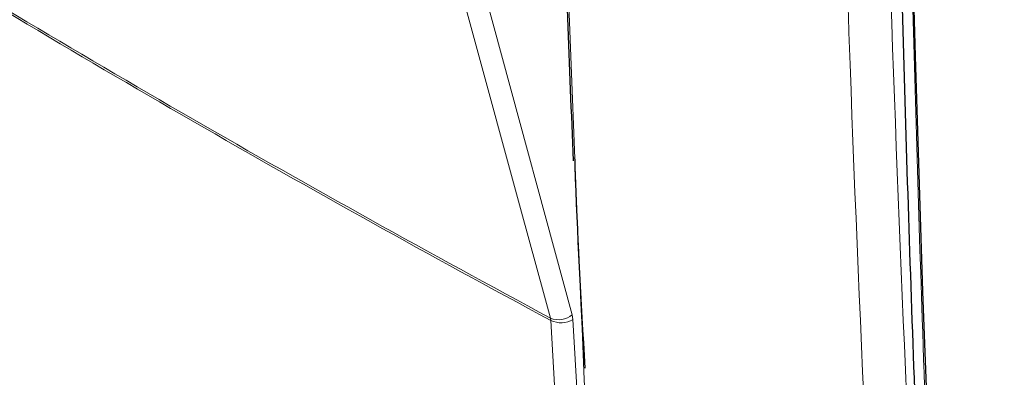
# Paper-space layout 'Blatt2' of a CAD drawing. Header units: millimetres. Extents: x 5 to 418, y 2 to 292.
# Tile 8 of 59: x 98 to 123, y 147 to 156. Entities that reach past the tile are written whole.
import ezdxf

# ---------------------------------------------------------------- set-up
doc = ezdxf.new("R2010")
doc.units = ezdxf.units.MM

psp = doc.layouts.new('Blatt2')

# ---------------------------------------------------------------- linework, layer by layer
at = {"color": 7, "linetype": 'Continuous', "lineweight": 18}
for p, q in [((111.207, 148.774), (111.197, 148.833)), ((111.757, 148.797), (111.738, 148.915)), ((111.757, 148.797), (112.537, 135.067))]:
    psp.add_line(p, q, dxfattribs=at)
at = {"color": 7, "linetype": 'Continuous', "lineweight": 25, "flags": 128}
psp.add_lwpolyline([(121.875, 120.417), (121.537, 126.196), (121.229, 131.993), (120.951, 137.81), (120.702, 143.645), (120.483, 149.499), (120.294, 155.372), (120.134, 161.262), (120.004, 167.171)], dxfattribs=at)
at = {"color": 7, "linetype": 'Continuous', "lineweight": 18, "flags": 128}
for points in [[(111.197, 148.833), (111.048, 149.381), (110.451, 151.572), (108.065, 160.337), (107.257, 163.306)], [(107.798, 163.387), (109.763, 156.17), (111.738, 148.915)], [(111.987, 135.044), (111.951, 135.676), (111.807, 138.204), (111.207, 148.774)]]:
    psp.add_lwpolyline(points, dxfattribs=at)
at = {"color": 7, "linetype": 'Continuous', "lineweight": 18}
for centre, radius, start, end in [((269.456, 443.414), 334.4, 238.25156, 241.75381), ((269.459, 443.344), 334.388, 238.25137, 241.754), ((111.403, 149.303), 0.513, 246.3296, 310.8196), ((111.46, 149.305), 0.589, 244.5161, 300.2409)]:
    psp.add_arc(centre, radius, start, end, dxfattribs=at)
at = {"color": 7, "linetype": 'Continuous', "lineweight": 25}
for points, knots in [([(111.171, 170.728), (111.176, 170.471), (111.251, 166.842), (111.439, 160.846), (111.666, 155.135), (111.76, 152.756)], [0, 0, 0, 0, 0.042529, 0.601197, 1, 1, 1, 1]), ([(119.709, 167.564), (119.745, 165.757), (119.841, 160.819), (120.061, 152.824), (120.396, 143.435), (120.755, 135.079), (121.038, 129.809), (121.15, 127.726)], [0, 0, 0, 0, 0.134658, 0.368046, 0.598741, 0.841395, 1, 1, 1, 1]), ([(112.059, 147.587), (111.964, 149.261), (111.865, 151.002), (111.808, 152.77), (111.806, 152.836)], [0, 0, 0, 0, 0.962321, 1, 1, 1, 1])]:
    psp.add_open_spline(points, degree=3, knots=knots, dxfattribs=at)
at = {"color": 7, "linetype": 'Continuous', "lineweight": 18}
for points, knots in [([(111.228, 170.64), (111.23, 170.533), (111.244, 169.996), (111.301, 167.745), (111.555, 158.756), (112.003, 147.219), (112.535, 137.483), (112.699, 134.482)], [0, 0, 0, 0, 0.008809, 0.044043, 0.184982, 0.748766, 1, 1, 1, 1]), ([(120.013, 128.47), (119.986, 128.89), (119.853, 130.994), (119.325, 139.847), (118.709, 152.563), (118.386, 163.7), (118.262, 167.976)], [0, 0, 0, 0, 0.032288, 0.161438, 0.678067, 1, 1, 1, 1]), ([(119.329, 167.995), (119.529, 161.364), (119.928, 148.098), (120.695, 135.044), (121.078, 128.515)], [0, 0, 0, 0, 0.4999, 1, 1, 1, 1]), ([(119.97, 167.188), (120.115, 161.051), (120.345, 151.294), (120.87, 138.051), (121.232, 130.936), (121.413, 127.378)], [0, 0, 0, 0, 0.458837, 0.729403, 1, 1, 1, 1]), ([(119.999, 167.245), (119.999, 167.245), (121.649, 166.44), (125.437, 164.533), (131.181, 161.407), (137.201, 157.86), (140.985, 155.373), (142.876, 154.13)], [0, 0, 0, 0, 0.000001, 0.200768, 0.467178, 0.733586, 1, 1, 1, 1]), ([(142.882, 154.056), (140.99, 155.3), (137.207, 157.786), (131.186, 161.333), (125.442, 164.459), (121.654, 166.367), (120.004, 167.171), (120.004, 167.171)], [0, 0, 0, 0, 0.266419, 0.532832, 0.799248, 0.999999, 1, 1, 1, 1]), ([(87.3, 147.354), (87.655, 147.126), (89.428, 145.983), (94.099, 143.038), (101.479, 138.596), (110.583, 133.425), (116.881, 130.115), (120.013, 128.47)], [0, 0, 0, 0, 0.034566, 0.172836, 0.449402, 0.726264, 1, 1, 1, 1])]:
    psp.add_open_spline(points, degree=3, knots=knots, dxfattribs=at)

doc.saveas('drawing.dxf')
